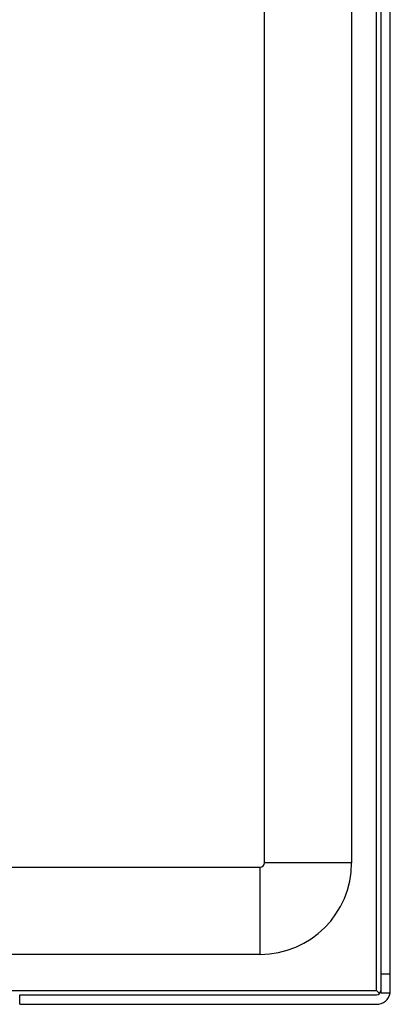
# Model space of a CAD drawing. Header units: inches. Extents: x 14 to 456, y 41 to 215.
# Tile 85 of 256: x 58.94 to 61.6, y 115.95 to 123.01. Entities that reach past the tile are written whole.
import ezdxf

# ---------------------------------------------------------------- set-up
doc = ezdxf.new("R2010")
doc.units = ezdxf.units.IN
doc.header["$MEASUREMENT"] = 0
doc.layers.add('Visible Edges(ANSI)', color=7, linetype='Continuous', lineweight=25)
doc.layers.add('Visible Tangent Edges(ANSI)', color=7, linetype='Continuous', lineweight=25)

msp = doc.modelspace()

# ---------------------------------------------------------------- linework, layer by layer
at = {"layer": 'Visible Edges(ANSI)'}
for p, q in [((61.5312, 145.7735), (61.5312, 116.1705)), ((61.5992, 116.1705), (61.5992, 145.7735)), ((61.3217, 130.6917), (61.3217, 116.9685)), ((60.6967, 116.9685), (60.6967, 130.5296)), ((14.7297, 116.9375), (60.6657, 116.9375)), ((60.6657, 116.3125), (58.6041, 116.3125)), ((61.5992, 116.1705), (61.5312, 116.1705)), ((61.5312, 116.1705), (61.5312, 116.0365)), ((61.5992, 116.0535), (61.5992, 116.1705)), ((58.9422, 116.0225), (61.5002, 116.0225)), ((61.5221, 116.0316), (61.5002, 116.0535)), ((61.5312, 116.0365), (61.5978, 116.0365)), ((58.9422, 115.9545), (61.5002, 115.9545))]:
    msp.add_line(p, q, dxfattribs=at)
for centre, radius, start, end in [((60.6657, 116.9685), 0.031, 270, 0), ((60.6657, 116.9685), 0.656, 270, 0), ((61.5002, 116.0535), 0.031, 270, 0), ((61.5002, 116.0535), 0.099, 270, 350.11233), ((61.5002, 116.0535), 0.099, 350.11233, 0)]:
    msp.add_arc(centre, radius, start, end, dxfattribs=at)
at = {"layer": 'Visible Tangent Edges(ANSI)'}
for p, q in [((61.5002, 116.0535), (61.5002, 145.7735)), ((60.6657, 116.3125), (60.6657, 116.9375)), ((61.3217, 116.9685), (60.6967, 116.9685)), ((58.8758, 116.0535), (61.5002, 116.0535)), ((58.9422, 115.9545), (58.9422, 116.0225))]:
    msp.add_line(p, q, dxfattribs=at)

doc.saveas('drawing.dxf')
